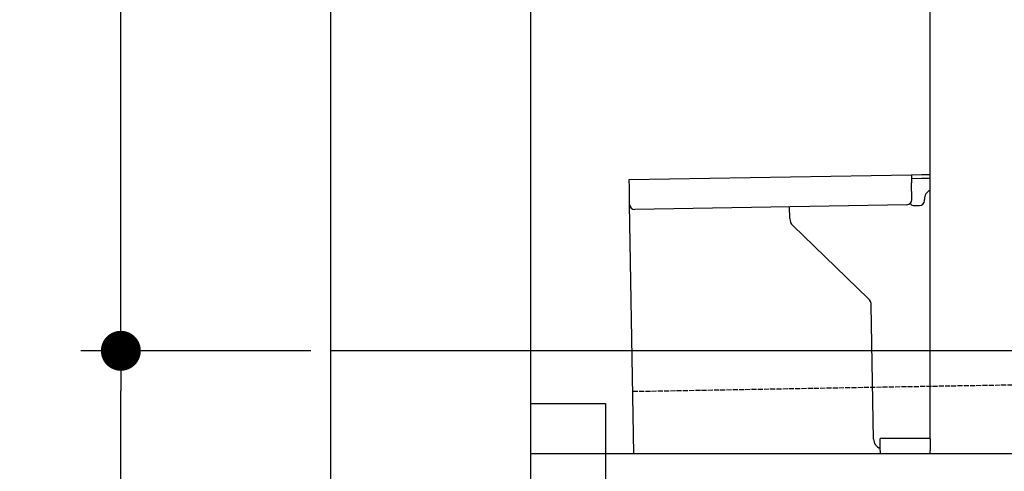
# Model space of a CAD drawing. Extents: x 562 to 7231, y 5317 to 13126.
# Tile 2 of 74: x 562 to 1547, y 7995 to 8447. Entities that reach past the tile are written whole.
import ezdxf

# ---------------------------------------------------------------- set-up
doc = ezdxf.new("R2010")
doc.units = 0
doc.linetypes.add('GEN3', pattern=[6.25, 5, -1.25])
doc.layers.get('0').update_dxf_attribs({"linetype": 'CONTINUOUS'})
doc.layers.get('DEFPOINTS').update_dxf_attribs({"linetype": 'CONTINUOUS'})
for name, color, linetype in [('3', 6, 'GEN3'), ('4', 3, 'CONTINUOUS'), ('5', 3, 'CONTINUOUS')]:
    doc.layers.add(name, color=color, linetype=linetype)
doc.styles.get("Standard").update_dxf_attribs({"font": 'ISOCP.SHX'})
doc.dimstyles.get("Standard").update_dxf_attribs({"dimtxt": 50, "dimasz": 100, "dimexe": 0.18, "dimexo": 0.0625, "dimgap": 15, "dimtad": 1, "dimlfac": 0.1, "dimzin": 0, "dimcen": 0.09, "dimazin": 3, "dimtfac": 1, "dimtofl": 0, "dimtmove": 0, "dimatfit": 3})

# ---------------------------------------------------------------- blocks, each defined once
blk = doc.blocks.new('PUNKT')
at = {"layer": '4', "color": 0, "linetype": 'BYBLOCK'}
blk.add_line((-0.5, 0), (-1, 0), dxfattribs=at)
at = {"layer": '4', "color": 0, "linetype": 'BYBLOCK', "const_width": 0.5}
blk.add_lwpolyline([(-0.25, 0, 1), (0.25, 0, 1)], format="xyb", close=True, dxfattribs=at)
blk = doc.blocks.new('*U42')
at = {"layer": '4', "color": 2}
blk.add_text('230', height=70, rotation=90, dxfattribs=at).set_placement((632.77, 6893.26))
blk = doc.blocks.new('*D6')
at = {"layer": '4'}
for p, q in [((852.77, 8115.9), (622.77, 8115.9)), ((662.77, 5855.9), (662.77, 8075.9)), ((1052.77, 5815.9), (622.77, 5815.9))]:
    blk.add_line(p, q, dxfattribs=at)
at = {"layer": 'DEFPOINTS', "color": 0}
for p in [(662.77, 8115.9), (872.77, 8115.9), (1072.77, 5815.9)]:
    blk.add_point(p, dxfattribs=at)
at = {"layer": '3'}
blk.add_blockref('*U42', (0, 0), dxfattribs=at)
at = {"layer": '4', "xscale": 40, "yscale": 40, "zscale": 40}
for p, rotation in [((662.77, 8115.9), 90), ((662.77, 5815.9), 270)]:
    blk.add_blockref('PUNKT', p, dxfattribs=dict(at, rotation=rotation))
blk = doc.blocks.new('*U39')
at = {"layer": '4', "color": 2}
blk.add_text('88.4', height=70, rotation=90, dxfattribs=at).set_placement((632.77, 8470.24))
blk = doc.blocks.new('*D7')
at = {"layer": '4'}
for p, q in [((1052.71, 8999.58), (622.77, 8999.58)), ((662.77, 8155.9), (662.77, 8959.58)), ((852.77, 8115.9), (622.77, 8115.9))]:
    blk.add_line(p, q, dxfattribs=at)
at = {"layer": 'DEFPOINTS', "color": 0}
for p in [(662.77, 8999.58), (1072.71, 8999.58), (872.77, 8115.9)]:
    blk.add_point(p, dxfattribs=at)
at = {"layer": '3'}
blk.add_blockref('*U39', (0, 0), dxfattribs=at)
at = {"layer": '4', "xscale": 40, "yscale": 40, "zscale": 40}
for p, rotation in [((662.77, 8999.58), 90), ((662.77, 8115.9), 270)]:
    blk.add_blockref('PUNKT', p, dxfattribs=dict(at, rotation=rotation))

msp = doc.modelspace()

# ---------------------------------------------------------------- linework, layer by layer
for p, q in [((872.775, 5565.902), (872.775, 12815.902)), ((1072.775, 12615.902), (1072.775, 5815.902)), ((1472.775, 8027.85), (1472.775, 8568.018)), ((1171.578, 8287.277), (1454.035, 8292.207)), ((1454.035, 8292.207), (1464.033, 8292.382)), ((1454.035, 8292.207), (1454.174, 8284.208)), ((1464.103, 8288.382), (1454.104, 8288.208)), ((1464.033, 8292.382), (1472.775, 8292.534)), ((1472.775, 8288.534), (1464.103, 8288.382)), ((1171.717, 8279.278), (1171.578, 8287.277)), ((1172.014, 8262.281), (1171.717, 8279.278)), ((1454.471, 8267.211), (1454.174, 8284.208)), ((1176.365, 8013.018), (1172.014, 8262.281)), ((1449.559, 8262.124), (1177.1, 8257.369)), ((1332.284, 8248.218), (1332.077, 8260.074)), ((1457.075, 8261.256), (1462.075, 8261.343)), ((1466.987, 8266.429), (1466.969, 8267.429)), ((1410.761, 8168.362), (1335.336, 8241.199)), ((1416.149, 8027.506), (1413.812, 8161.343)), ((1072.775, 8063.018), (1147.775, 8063.018)), ((1147.775, 8063.018), (1147.775, 7858.018)), ((1472.775, 8028.018), (1422.775, 8028.018)), ((1422.775, 8016.018), (1422.775, 8028.018)), ((1472.775, 8027.85), (1472.775, 8016.018)), ((1072.775, 8013.018), (1812.775, 8013.018)), ((1422.775, 8016.018), (1422.775, 8013.018)), ((1472.775, 8013.018), (1472.775, 8016.018))]:
    msp.add_line(p, q)
for centre, radius, start, end in [((1476.968, 8267.604), 10, 114.787438, 181), ((1177.013, 8262.368), 5, 181, 271), ((1449.472, 8267.124), 5, 271, 1), ((1456.988, 8266.255), 5, 214.236717, 271), ((1461.987, 8266.342), 5, 271, 1), ((1342.282, 8248.392), 10, 181, 226), ((1403.814, 8161.169), 10, 1, 46), ((1426.147, 8027.68), 10, 181, 250.293428)]:
    msp.add_arc(centre, radius, start, end)
at = {"layer": '3'}
msp.add_line((1175.278, 8075.309), (6230.443, 8163.547), dxfattribs=at)
at = {"layer": '5'}
msp.add_line((6272.775, 8115.902), (872.775, 8115.902), dxfattribs=at)

# ---------------------------------------------------------------- dimensions: what is measured, and where the dimension line sits
at = {"layer": '4'}
for base, p1, p2, picture, middle in [((662.772, 8999.579), (872.775, 8115.902), (1072.709, 8999.579), '*D7', (597.772, 8557.741)), ((662.772, 8115.902), (1072.775, 5815.902), (872.775, 8115.902), '*D6', (597.765, 6965.902))]:
    dim = msp.add_linear_dim(base=base, p1=p1, p2=p2, angle=90, dimstyle='Standard', dxfattribs=at)
    dim.commit()
    dim.dimension.update_dxf_attribs({"geometry": picture, "text_midpoint": middle})

doc.saveas('drawing.dxf')
